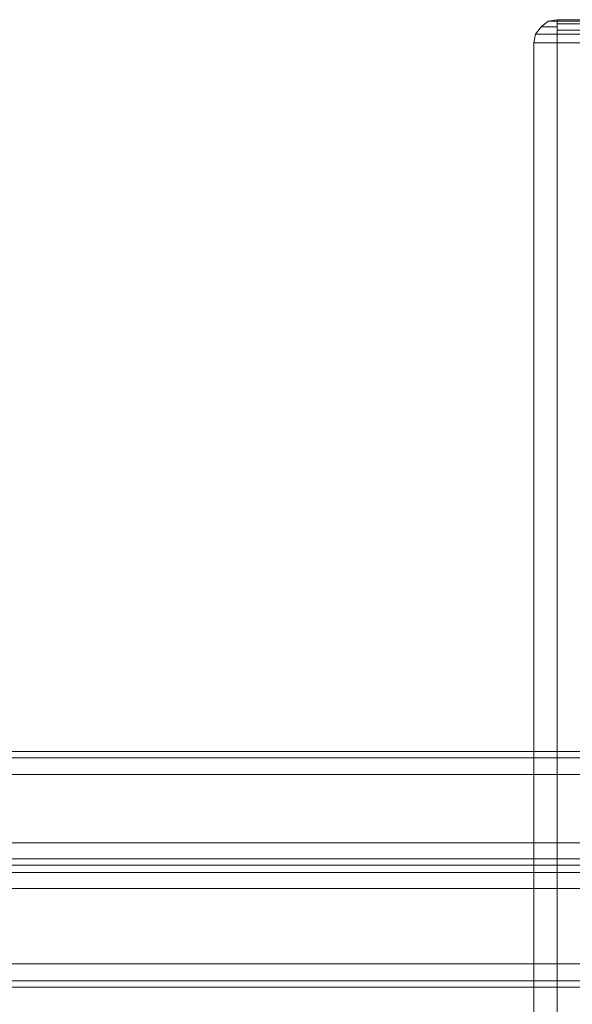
# Model space of a CAD drawing. Header units: millimetres. Extents: x 0 to 74930, y -1933 to 40510.
# Tile 50 of 256: x 37048 to 37193, y 11457 to 11716. Entities that reach past the tile are written whole.
import ezdxf

# ---------------------------------------------------------------- set-up
doc = ezdxf.new("R2010")
doc.units = ezdxf.units.MM
doc.header["$LTSCALE"] = 100
doc.layers.add('T--L9071_TERREIN_INR_Tafels', color=30, linetype='Continuous')

# ---------------------------------------------------------------- blocks, each defined once
blk = doc.blocks.new('Picknicktafel 180x160cm')
at = {"layer": 'T--L9071_TERREIN_INR_Tafels', "color": 30, "lineweight": 0}
for p, q in [((198.64, 0), (198.64, 1589.12)), ((216.58, 0), (216.58, 1589.12)), ((194.21, 1588.06), (194.21, 1.06)), ((220.8, 1588.06), (220.8, 1.06)), ((192.52, 3.59), (192.52, 1585.53)), ((222.49, 3.59), (222.49, 1585.53)), ((192.52, 1540.57), (192.52, 48.55)), ((222.49, 1540.57), (222.49, 48.55)), ((194.21, 1538.03), (194.21, 51.08)), ((198.64, 52.14), (198.64, 1537.19)), ((216.58, 1537.19), (216.58, 52.14)), ((220.8, 1538.03), (220.8, 51.08)), ((228.61, 1452.33), (228.61, 1066.24)), ((248.46, 1066.24), (248.46, 1452.33)), ((224.39, 1450.22), (224.39, 1064.34)), ((252.89, 1450.22), (252.89, 1064.34)), ((222.49, 1059.48), (222.49, 1445.36)), ((254.58, 1445.36), (254.58, 1059.48)), ((0, 1425.94), (0, 1300.97)), ((0, 1300.97), (0, 1425.94)), ((0, 1425.94), (0, 1300.97)), ((0.42, 1300.97), (0.42, 1425.94)), ((1.06, 1425.94), (1.06, 1300.97)), ((2.74, 1300.97), (2.74, 1425.94)), ((3.8, 1425.94), (3.8, 1300.97)), ((6.12, 1425.94), (6.12, 1300.97)), ((6.12, 1300.97), (6.12, 1425.94)), ((222.49, 1349.31), (222.49, 963.43)), ((254.58, 963.43), (254.58, 1349.31)), ((224.39, 1344.46), (224.39, 958.58)), ((228.61, 956.47), (228.61, 1342.56)), ((248.46, 1342.56), (248.46, 956.47)), ((252.89, 1344.46), (252.89, 958.58)), ((0, 1300.97), (0.42, 1300.97)), ((0.42, 1298.65), (0, 1300.97)), ((0, 1300.97), (0.42, 1298.65)), ((0.42, 1300.97), (0, 1300.97)), ((0.42, 1300.97), (1.9, 1300.97)), ((1.9, 1300.97), (0.42, 1300.97)), ((0.42, 1300.97), (0.42, 1299.71)), ((0.42, 1299.71), (0.42, 1300.97)), ((1.9, 1300.97), (3.8, 1300.97)), ((3.8, 1300.97), (1.9, 1300.97)), ((1.9, 1300.97), (1.9, 1298.86)), ((1.9, 1298.86), (1.9, 1300.97)), ((3.8, 1300.97), (6.12, 1300.97)), ((6.12, 1300.97), (3.8, 1300.97)), ((3.8, 1300.97), (3.8, 1298.86)), ((3.8, 1298.86), (3.8, 1300.97)), ((6.12, 1300.97), (6.12, 1298.65)), ((6.12, 1300.97), (1794.09, 1300.97)), ((6.12, 1300.97), (1794.09, 1300.97)), ((6.12, 1298.65), (6.12, 1300.97)), ((1794.09, 1300.97), (6.12, 1300.97)), ((1794.09, 1300.97), (6.12, 1300.97)), ((0.42, 1299.71), (0.42, 1298.86)), ((0.42, 1298.86), (0.42, 1299.71)), ((0.42, 1298.86), (0.42, 1298.65)), ((0.42, 1298.65), (0.42, 1298.86)), ((1.9, 1296.75), (0.42, 1298.65)), ((0.42, 1298.65), (1.9, 1296.75)), ((1.9, 1298.86), (1.9, 1297.17)), ((1.9, 1297.17), (1.9, 1298.86)), ((3.8, 1298.86), (3.8, 1296.96)), ((3.8, 1296.96), (3.8, 1298.86)), ((6.12, 1298.65), (6.12, 1296.75)), ((6.12, 1296.75), (6.12, 1298.65)), ((1.9, 1297.17), (1.9, 1296.75)), ((1.9, 1296.75), (1.9, 1297.17)), ((3.8, 1295.27), (1.9, 1296.75)), ((1.9, 1296.75), (3.8, 1295.27)), ((3.8, 1296.96), (3.8, 1295.7)), ((3.8, 1295.7), (3.8, 1296.96)), ((3.8, 1295.7), (3.8, 1295.27)), ((3.8, 1295.27), (3.8, 1295.7)), ((6.12, 1296.75), (6.12, 1295.27)), ((6.12, 1295.27), (6.12, 1296.75)), ((6.12, 1294.85), (3.8, 1295.27)), ((3.8, 1295.27), (6.12, 1294.85)), ((6.12, 1295.27), (6.12, 1294.85)), ((6.12, 1294.85), (6.12, 1295.27)), ((6.12, 1294.85), (1794.09, 1294.85)), ((6.12, 1294.85), (1794.09, 1294.85)), ((1794.09, 1294.85), (6.12, 1294.85)), ((1794.09, 1294.85), (6.12, 1294.85))]:
    blk.add_line(p, q, dxfattribs=at)

msp = doc.modelspace()

# ---------------------------------------------------------------- block references
at = {"layer": 'T--L9071_TERREIN_INR_Tafels', "rotation": 270}
msp.add_blockref('Picknicktafel 180x160cm', (35888.44, 11716.49), dxfattribs=at)

doc.saveas('drawing.dxf')
